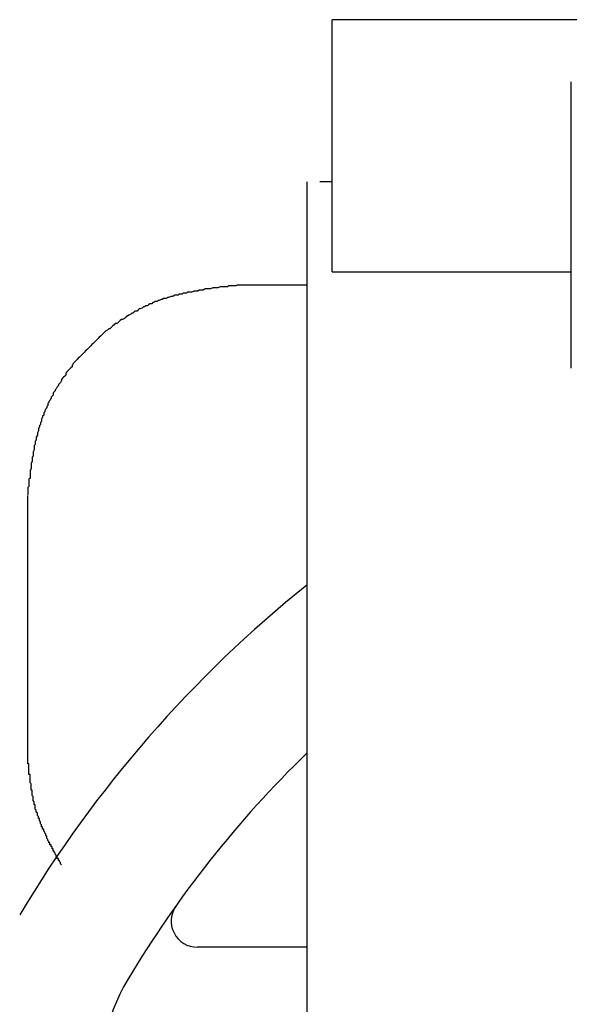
# Model space of a CAD drawing. Header units: millimetres. Extents: x 7187 to 8806, y -3756 to -2918.
# Tile 161 of 250: x 8524 to 8529, y -3622 to -3613. Entities that reach past the tile are written whole.
import ezdxf

# ---------------------------------------------------------------- set-up
doc = ezdxf.new("R2010")
doc.units = ezdxf.units.MM
doc.header["$LTSCALE"] = 3

msp = doc.modelspace()

# ---------------------------------------------------------------- linework, layer by layer
at = {"linetype": 'Continuous', "lineweight": 30}
for p, q in [((8529.2556, -3612.6281), (8526.9269, -3612.6281)), ((8526.9269, -3615.0281), (8526.9269, -3612.6281)), ((8529.2047, -3615.9462), (8529.2047, -3613.218)), ((8526.6854, -3614.1699), (8526.6854, -3623.223)), ((8526.9269, -3614.1713), (8526.8076, -3614.1713)), ((8526.9269, -3615.0281), (8529.2076, -3615.0281)), ((8526.6854, -3615.1559), (8526.0231, -3615.1559)), ((8524.0231, -3617.1559), (8524.0231, -3619.5831)), ((8526.6854, -3621.4561), (8525.6422, -3621.4561))]:
    msp.add_line(p, q, dxfattribs=at)
for points in [[(8526.0278, -3615.1511, 0), (8526.0078, -3615.1611, 0), (8525.9978, -3615.1611, 0), (8525.9778, -3615.1611, 0), (8525.9678, -3615.1611, 0), (8525.9478, -3615.1611, 0), (8525.9378, -3615.1611, 0), (8525.9278, -3615.1711, 0), (8525.9078, -3615.1711, 0), (8525.8978, -3615.1711, 0), (8525.8778, -3615.1711, 0), (8525.8678, -3615.1711, 0), (8525.8578, -3615.1711, 0), (8525.8378, -3615.1811, 0), (8525.8278, -3615.1811, 0), (8525.8078, -3615.1811, 0), (8525.7978, -3615.1811, 0), (8525.7878, -3615.1811, 0), (8525.7678, -3615.1911, 0), (8525.7578, -3615.1911, 0), (8525.7378, -3615.1911, 0), (8525.7278, -3615.1911, 0), (8525.7178, -3615.1911, 0), (8525.6978, -3615.2011, 0), (8525.6878, -3615.2011, 0), (8525.6678, -3615.2011, 0), (8525.6578, -3615.2011, 0), (8525.6478, -3615.2111, 0), (8525.6278, -3615.2111, 0), (8525.6178, -3615.2111, 0), (8525.6078, -3615.2111, 0), (8525.5878, -3615.2211, 0), (8525.5778, -3615.2211, 0), (8525.5578, -3615.2211, 0), (8525.5478, -3615.2211, 0), (8525.5378, -3615.2311, 0), (8525.5178, -3615.2311, 0), (8525.5078, -3615.2311, 0), (8525.4978, -3615.2411, 0), (8525.4778, -3615.2411, 0), (8525.4678, -3615.2411, 0), (8525.4578, -3615.2511, 0), (8525.4378, -3615.2511, 0), (8525.4278, -3615.2511, 0), (8525.4078, -3615.2611, 0), (8525.3978, -3615.2611, 0), (8525.3878, -3615.2611, 0), (8525.3678, -3615.2711, 0), (8525.3578, -3615.2711, 0), (8525.3478, -3615.2811, 0), (8525.3378, -3615.2811, 0), (8525.3178, -3615.2811, 0), (8525.3078, -3615.2911, 0), (8525.2978, -3615.2911, 0), (8525.2778, -3615.3011, 0), (8525.2678, -3615.3011, 0), (8525.2578, -3615.3111, 0), (8525.2378, -3615.3111, 0), (8525.2278, -3615.3211, 0), (8525.2178, -3615.3211, 0), (8525.2078, -3615.3311, 0), (8525.1878, -3615.3311, 0), (8525.1778, -3615.3411, 0), (8525.1678, -3615.3511, 0), (8525.1478, -3615.3511, 0), (8525.1378, -3615.3611, 0), (8525.1278, -3615.3611, 0), (8525.1178, -3615.3711, 0), (8525.0978, -3615.3811, 0), (8525.0878, -3615.3811, 0), (8525.0778, -3615.3911, 0), (8525.0678, -3615.4011, 0), (8525.0478, -3615.4011, 0), (8525.0378, -3615.4111, 0), (8525.0278, -3615.4211, 0), (8525.0178, -3615.4211, 0), (8525.0078, -3615.4311, 0), (8524.9878, -3615.4411, 0), (8524.9778, -3615.4511, 0), (8524.9678, -3615.4511, 0), (8524.9578, -3615.4611, 0), (8524.9478, -3615.4711, 0), (8524.9278, -3615.4811, 0), (8524.9178, -3615.4811, 0), (8524.9078, -3615.4911, 0), (8524.8978, -3615.5011, 0), (8524.8878, -3615.5111, 0), (8524.8778, -3615.5211, 0), (8524.8578, -3615.5211, 0), (8524.8478, -3615.5311, 0), (8524.8378, -3615.5411, 0), (8524.8278, -3615.5511, 0), (8524.8178, -3615.5611, 0), (8524.8078, -3615.5711, 0), (8524.7978, -3615.5711, 0), (8524.7878, -3615.5811, 0), (8524.7678, -3615.5911, 0), (8524.7578, -3615.6011, 0), (8524.7478, -3615.6111, 0), (8524.7378, -3615.6211, 0), (8524.7278, -3615.6311, 0), (8524.7178, -3615.6411, 0), (8524.7078, -3615.6511, 0), (8524.6978, -3615.6611, 0), (8524.6878, -3615.6711, 0), (8524.6778, -3615.6811, 0), (8524.6678, -3615.6911, 0), (8524.6578, -3615.7011, 0), (8524.6478, -3615.7111, 0), (8524.6378, -3615.7211, 0), (8524.6278, -3615.7311, 0), (8524.6178, -3615.7411, 0), (8524.6078, -3615.7511, 0), (8524.5978, -3615.7611, 0), (8524.5878, -3615.7711, 0), (8524.5778, -3615.7811, 0), (8524.5678, -3615.7911, 0), (8524.5578, -3615.8011, 0), (8524.5478, -3615.8111, 0), (8524.5378, -3615.8211, 0), (8524.5278, -3615.8311, 0), (8524.5178, -3615.8411, 0), (8524.5078, -3615.8511, 0), (8524.4978, -3615.8611, 0), (8524.4878, -3615.8711, 0), (8524.4778, -3615.8811, 0), (8524.4678, -3615.8911, 0), (8524.4578, -3615.9011, 0), (8524.4478, -3615.9211, 0), (8524.4478, -3615.9311, 0), (8524.4378, -3615.9411, 0), (8524.4278, -3615.9511, 0), (8524.4178, -3615.9611, 0), (8524.4078, -3615.9711, 0), (8524.3978, -3615.9811, 0), (8524.3878, -3615.9911, 0), (8524.3878, -3616.0111, 0), (8524.3778, -3616.0211, 0), (8524.3678, -3616.0311, 0), (8524.3578, -3616.0411, 0), (8524.3478, -3616.0511, 0), (8524.3478, -3616.0611, 0), (8524.3378, -3616.0811, 0), (8524.3278, -3616.0911, 0), (8524.3178, -3616.1011, 0), (8524.3178, -3616.1111, 0), (8524.3078, -3616.1211, 0), (8524.2978, -3616.1411, 0), (8524.2878, -3616.1511, 0), (8524.2878, -3616.1611, 0), (8524.2778, -3616.1711, 0), (8524.2678, -3616.1811, 0), (8524.2678, -3616.2011, 0), (8524.2578, -3616.2111, 0), (8524.2478, -3616.2211, 0), (8524.2478, -3616.2311, 0), (8524.2378, -3616.2511, 0), (8524.2278, -3616.2611, 0), (8524.2278, -3616.2711, 0), (8524.2178, -3616.2811, 0), (8524.2178, -3616.3011, 0), (8524.2078, -3616.3111, 0), (8524.2078, -3616.3211, 0), (8524.1978, -3616.3311, 0), (8524.1878, -3616.3511, 0), (8524.1878, -3616.3611, 0), (8524.1778, -3616.3711, 0), (8524.1778, -3616.3911, 0), (8524.1678, -3616.4011, 0), (8524.1678, -3616.4111, 0), (8524.1578, -3616.4311, 0), (8524.1578, -3616.4411, 0), (8524.1578, -3616.4511, 0), (8524.1478, -3616.4611, 0), (8524.1478, -3616.4811, 0), (8524.1378, -3616.4911, 0), (8524.1378, -3616.5011, 0), (8524.1278, -3616.5211, 0), (8524.1278, -3616.5311, 0), (8524.1278, -3616.5411, 0), (8524.1178, -3616.5611, 0), (8524.1178, -3616.5711, 0), (8524.1178, -3616.5811, 0), (8524.1078, -3616.6011, 0), (8524.1078, -3616.6111, 0), (8524.1078, -3616.6311, 0), (8524.0978, -3616.6411, 0), (8524.0978, -3616.6511, 0), (8524.0978, -3616.6711, 0), (8524.0878, -3616.6811, 0), (8524.0878, -3616.6911, 0), (8524.0878, -3616.7111, 0), (8524.0878, -3616.7211, 0), (8524.0778, -3616.7411, 0), (8524.0778, -3616.7511, 0), (8524.0778, -3616.7611, 0), (8524.0778, -3616.7811, 0), (8524.0678, -3616.7911, 0), (8524.0678, -3616.8011, 0), (8524.0678, -3616.8211, 0), (8524.0678, -3616.8311, 0), (8524.0578, -3616.8511, 0), (8524.0578, -3616.8611, 0), (8524.0578, -3616.8711, 0), (8524.0578, -3616.8911, 0), (8524.0578, -3616.9011, 0), (8524.0478, -3616.9211, 0), (8524.0478, -3616.9311, 0), (8524.0478, -3616.9411, 0), (8524.0478, -3616.9611, 0), (8524.0478, -3616.9711, 0), (8524.0478, -3616.9911, 0), (8524.0378, -3617.0011, 0), (8524.0378, -3617.0111, 0), (8524.0378, -3617.0311, 0), (8524.0378, -3617.0411, 0), (8524.0378, -3617.0611, 0), (8524.0378, -3617.0711, 0), (8524.0278, -3617.0811, 0), (8524.0278, -3617.1011, 0), (8524.0278, -3617.1111, 0), (8524.0278, -3617.1311, 0), (8524.0278, -3617.1411, 0), (8524.0278, -3617.1511, 0)], [(8524.3478, -3620.6711, 0), (8524.3378, -3620.6611, 0), (8524.3378, -3620.6611, 0), (8524.3378, -3620.6511, 0), (8524.3278, -3620.6411, 0), (8524.3278, -3620.6411, 0), (8524.3278, -3620.6311, 0), (8524.3178, -3620.6311, 0), (8524.3178, -3620.6211, 0), (8524.3178, -3620.6111, 0), (8524.3078, -3620.6111, 0), (8524.3078, -3620.6011, 0), (8524.3078, -3620.5911, 0), (8524.2978, -3620.5911, 0), (8524.2978, -3620.5811, 0), (8524.2878, -3620.5711, 0), (8524.2878, -3620.5711, 0), (8524.2878, -3620.5611, 0), (8524.2778, -3620.5511, 0), (8524.2778, -3620.5511, 0), (8524.2778, -3620.5411, 0), (8524.2678, -3620.5411, 0), (8524.2678, -3620.5311, 0), (8524.2678, -3620.5211, 0), (8524.2578, -3620.5211, 0), (8524.2578, -3620.5111, 0), (8524.2578, -3620.5011, 0), (8524.2478, -3620.5011, 0), (8524.2478, -3620.4911, 0), (8524.2478, -3620.4811, 0), (8524.2378, -3620.4811, 0), (8524.2378, -3620.4711, 0), (8524.2378, -3620.4611, 0), (8524.2278, -3620.4611, 0), (8524.2278, -3620.4511, 0), (8524.2278, -3620.4511, 0), (8524.2178, -3620.4411, 0), (8524.2178, -3620.4311, 0), (8524.2178, -3620.4311, 0), (8524.2078, -3620.4211, 0), (8524.2078, -3620.4111, 0), (8524.2078, -3620.4111, 0), (8524.2078, -3620.4011, 0), (8524.1978, -3620.3911, 0), (8524.1978, -3620.3911, 0), (8524.1978, -3620.3811, 0), (8524.1878, -3620.3711, 0), (8524.1878, -3620.3711, 0), (8524.1878, -3620.3611, 0), (8524.1778, -3620.3511, 0), (8524.1778, -3620.3511, 0), (8524.1778, -3620.3411, 0), (8524.1778, -3620.3311, 0), (8524.1678, -3620.3311, 0), (8524.1678, -3620.3211, 0), (8524.1678, -3620.3111, 0), (8524.1578, -3620.3111, 0), (8524.1578, -3620.3011, 0), (8524.1578, -3620.2911, 0), (8524.1578, -3620.2911, 0), (8524.1478, -3620.2811, 0), (8524.1478, -3620.2711, 0), (8524.1478, -3620.2711, 0), (8524.1478, -3620.2611, 0), (8524.1378, -3620.2511, 0), (8524.1378, -3620.2511, 0), (8524.1378, -3620.2411, 0), (8524.1378, -3620.2311, 0), (8524.1278, -3620.2311, 0), (8524.1278, -3620.2211, 0), (8524.1278, -3620.2111, 0), (8524.1278, -3620.2111, 0), (8524.1178, -3620.2011, 0), (8524.1178, -3620.1911, 0), (8524.1178, -3620.1911, 0), (8524.1178, -3620.1811, 0), (8524.1078, -3620.1711, 0), (8524.1078, -3620.1711, 0), (8524.1078, -3620.1611, 0), (8524.1078, -3620.1511, 0), (8524.1078, -3620.1511, 0), (8524.0978, -3620.1411, 0), (8524.0978, -3620.1311, 0), (8524.0978, -3620.1311, 0), (8524.0978, -3620.1211, 0), (8524.0978, -3620.1111, 0), (8524.0978, -3620.1011, 0), (8524.0878, -3620.1011, 0), (8524.0878, -3620.0911, 0), (8524.0878, -3620.0811, 0), (8524.0878, -3620.0811, 0), (8524.0878, -3620.0711, 0), (8524.0778, -3620.0611, 0), (8524.0778, -3620.0611, 0), (8524.0778, -3620.0511, 0), (8524.0778, -3620.0411, 0), (8524.0778, -3620.0411, 0), (8524.0778, -3620.0311, 0), (8524.0778, -3620.0211, 0), (8524.0678, -3620.0111, 0), (8524.0678, -3620.0111, 0), (8524.0678, -3620.0011, 0), (8524.0678, -3619.9911, 0), (8524.0678, -3619.9911, 0), (8524.0678, -3619.9811, 0), (8524.0678, -3619.9711, 0), (8524.0678, -3619.9611, 0), (8524.0578, -3619.9611, 0), (8524.0578, -3619.9511, 0), (8524.0578, -3619.9411, 0), (8524.0578, -3619.9411, 0), (8524.0578, -3619.9311, 0), (8524.0578, -3619.9211, 0), (8524.0578, -3619.9111, 0), (8524.0578, -3619.9111, 0), (8524.0578, -3619.9011, 0), (8524.0478, -3619.8911, 0), (8524.0478, -3619.8911, 0), (8524.0478, -3619.8811, 0), (8524.0478, -3619.8711, 0), (8524.0478, -3619.8611, 0), (8524.0478, -3619.8611, 0), (8524.0478, -3619.8511, 0), (8524.0478, -3619.8411, 0), (8524.0478, -3619.8411, 0), (8524.0478, -3619.8311, 0), (8524.0478, -3619.8211, 0), (8524.0478, -3619.8111, 0), (8524.0378, -3619.8111, 0), (8524.0378, -3619.8011, 0), (8524.0378, -3619.7911, 0), (8524.0378, -3619.7911, 0), (8524.0378, -3619.7811, 0), (8524.0378, -3619.7711, 0), (8524.0378, -3619.7611, 0), (8524.0378, -3619.7611, 0), (8524.0378, -3619.7511, 0), (8524.0378, -3619.7411, 0), (8524.0378, -3619.7311, 0), (8524.0378, -3619.7311, 0), (8524.0378, -3619.7211, 0), (8524.0378, -3619.7111, 0), (8524.0278, -3619.7111, 0), (8524.0278, -3619.7011, 0), (8524.0278, -3619.6911, 0), (8524.0278, -3619.6811, 0), (8524.0278, -3619.6811, 0), (8524.0278, -3619.6711, 0), (8524.0278, -3619.6611, 0), (8524.0278, -3619.6511, 0), (8524.0278, -3619.6511, 0), (8524.0278, -3619.6411, 0), (8524.0278, -3619.6311, 0), (8524.0278, -3619.6311, 0), (8524.0278, -3619.6211, 0), (8524.0278, -3619.6111, 0), (8524.0278, -3619.6011, 0), (8524.0278, -3619.6011, 0), (8524.0278, -3619.5911, 0), (8524.0278, -3619.5811, 0)]]:
    msp.add_polyline3d(points, dxfattribs=at)
for centre, radius, start, end in [((8534.068, -3627.2061), 11.7938, 128.75344, 149.09093), ((8534.068, -3627.2061), 10.5937, 134.17696, 149.09093), ((8525.6422, -3621.2061), 0.25, 144.5447, 270), ((8526.5231, -3622.6889), 1.8, 149.09093, 189.20104)]:
    msp.add_arc(centre, radius, start, end, dxfattribs=at)

doc.saveas('drawing.dxf')
